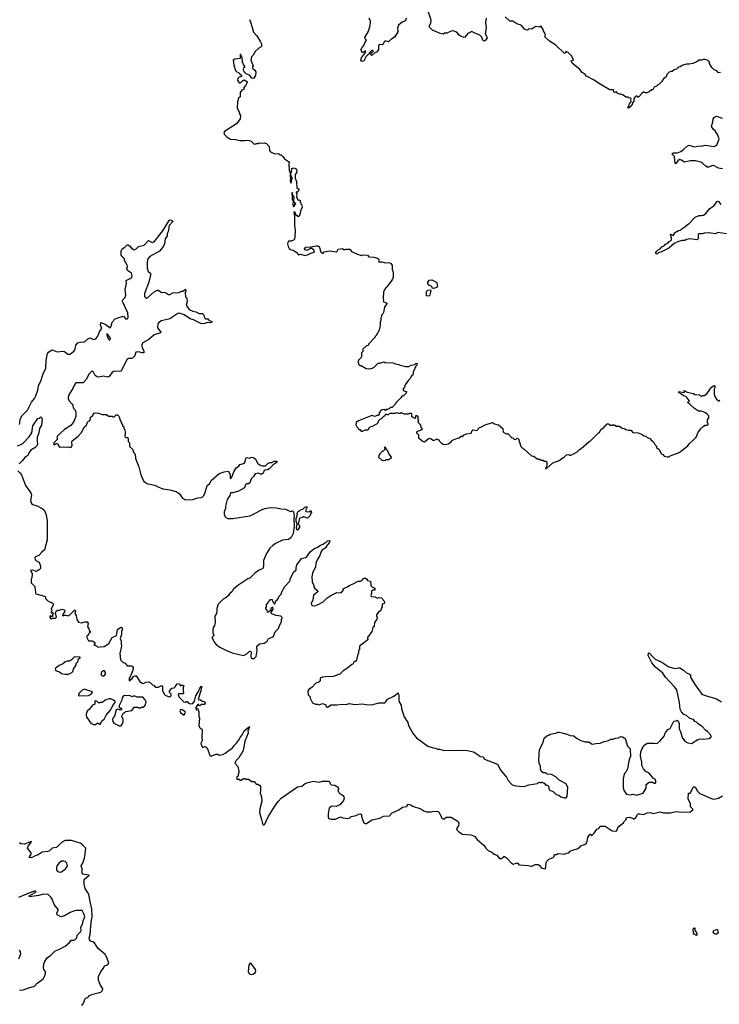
# Model space of a CAD drawing. Extents: x 2323203 to 2567568, y 883585 to 1022917.
# Tile 241 of 256: x 2525738 to 2535546, y 987147 to 1000944. Entities that reach past the tile are written whole.
import ezdxf

# ---------------------------------------------------------------- set-up
doc = ezdxf.new("R2010")
doc.units = 0

msp = doc.modelspace()

# ---------------------------------------------------------------- linework, layer by layer
at = {"layer": '0CON10XD'}
for points in [[(2528962, 1000945), (2528976, 1000915), (2529018, 1000768), (2529065, 1000718), (2529115, 1000635), (2529126, 1000605), (2529128, 1000572), (2529125, 1000562), (2529090, 1000545), (2529041, 1000499), (2529013, 1000447), (2528990, 1000425), (2528982, 1000402), (2528980, 1000375), (2529010, 1000295), (2529000, 1000285), (2529000, 1000265), (2529036, 1000236), (2529048, 1000215), (2529046, 1000164), (2529015, 1000118), (2528993, 1000123), (2528960, 1000165), (2528913, 1000183), (2528883, 1000213), (2528878, 1000235), (2528880, 1000275), (2528900, 1000285), (2528874, 1000314), (2528862, 1000355), (2528858, 1000415), (2528835, 1000460), (2528830, 1000455), (2528828, 1000402), (2528755, 1000392), (2528730, 1000375), (2528742, 1000305), (2528765, 1000230), (2528783, 1000213), (2528806, 1000206), (2528824, 1000184), (2528850, 1000165), (2528850, 1000155), (2528840, 1000145), (2528813, 1000137), (2528798, 1000122), (2528793, 1000097), (2528805, 1000072), (2528815, 1000060), (2528832, 1000058), (2528849, 1000071), (2528861, 1000089), (2528885, 1000100), (2528930, 1000075), (2528910, 1000025), (2528880, 999995), (2528880, 999965), (2528852, 999958), (2528830, 999925), (2528827, 999863), (2528808, 999842), (2528792, 999792), (2528788, 999708), (2528817, 999647), (2528818, 999625), (2528832, 999602), (2528828, 999555), (2528780, 999485), (2528611, 999379), (2528602, 999365), (2528608, 999335), (2528645, 999297), (2528695, 999272), (2528765, 999266), (2528825, 999252), (2528895, 999251), (2528915, 999257), (2528955, 999252), (2528985, 999240), (2529020, 999205), (2529035, 999200), (2529048, 999202), (2529055, 999210), (2529085, 999210), (2529095, 999218), (2529125, 999212), (2529165, 999218), (2529197, 999207), (2529237, 999167), (2529241, 999111), (2529255, 999090), (2529313, 999063), (2529365, 999070), (2529385, 999050), (2529405, 999050), (2529429, 999029), (2529450, 998995), (2529509, 998959), (2529518, 998945), (2529513, 998925), (2529517, 998835), (2529532, 998792), (2529538, 998792), (2529548, 998805), (2529555, 998860), (2529586, 998866), (2529612, 998855), (2529619, 998839), (2529622, 998805), (2529598, 998775), (2529600, 998725), (2529620, 998675), (2529623, 998585), (2529635, 998578), (2529648, 998578), (2529652, 998565), (2529642, 998535), (2529635, 998528), (2529615, 998530), (2529613, 998525), (2529623, 998503), (2529620, 998465), (2529632, 998422), (2529645, 998410), (2529655, 998420), (2529668, 998408), (2529670, 998385), (2529678, 998378), (2529680, 998365), (2529690, 998355), (2529698, 998315), (2529673, 998267), (2529670, 998225), (2529660, 998215), (2529660, 998195), (2529642, 998182), (2529628, 998198), (2529615, 998200), (2529595, 998250), (2529583, 998247), (2529590, 998195), (2529589, 998055), (2529602, 997992), (2529597, 997903), (2529590, 997870), (2529576, 997854), (2529545, 997842), (2529508, 997842), (2529496, 997824), (2529493, 997805), (2529501, 997765), (2529515, 997737), (2529534, 997724), (2529574, 997714), (2529615, 997688), (2529645, 997648), (2529675, 997657), (2529735, 997640), (2529775, 997648), (2529818, 997672), (2529870, 997685), (2529862, 997715), (2529835, 997737), (2529815, 997738), (2529765, 997712), (2529735, 997720), (2529730, 997735), (2529750, 997755), (2529825, 997760), (2529895, 997776), (2529920, 997775), (2529938, 997765), (2529959, 997689), (2529985, 997670), (2529995, 997670), (2530005, 997690), (2530085, 997707), (2530175, 997692), (2530189, 997701), (2530205, 997728), (2530265, 997740), (2530285, 997720), (2530315, 997730), (2530365, 997728), (2530390, 997695), (2530475, 997660), (2530525, 997640), (2530545, 997648), (2530612, 997642), (2530635, 997622), (2530703, 997617), (2530755, 997602), (2530778, 997585), (2530770, 997565), (2530775, 997550), (2530815, 997552), (2530865, 997538), (2530915, 997542), (2530935, 997532), (2530962, 997502), (2530960, 997445), (2530973, 997405), (2530974, 997385), (2530973, 997337), (2530965, 997310), (2530922, 997245), (2530853, 997165), (2530837, 997125), (2530833, 997035), (2530838, 997015), (2530832, 996995), (2530877, 996977), (2530888, 996965), (2530865, 996940), (2530852, 996915), (2530837, 996843), (2530828, 996822), (2530810, 996805), (2530810, 996785), (2530800, 996765), (2530800, 996725), (2530790, 996715), (2530792, 996665), (2530780, 996595), (2530755, 996550), (2530740, 996535), (2530740, 996525), (2530720, 996505), (2530720, 996495), (2530630, 996395), (2530630, 996385), (2530595, 996370), (2530550, 996325), (2530550, 996295), (2530535, 996280), (2530530, 996265), (2530530, 996215), (2530490, 996175), (2530488, 996162), (2530480, 996155), (2530482, 996142), (2530490, 996135), (2530490, 996115), (2530505, 996100), (2530525, 996100), (2530595, 996058), (2530625, 996053), (2530665, 996058), (2530705, 996072), (2530765, 996130), (2530785, 996130), (2530845, 996148), (2530855, 996142), (2530975, 996138), (2531003, 996123), (2531055, 996112), (2531073, 996103)], [(2531162, 1000965), (2531138, 1000925), (2531102, 1000908), (2531048, 1000865), (2531037, 1000823), (2531038, 1000775), (2530998, 1000705), (2530965, 1000678), (2530937, 1000663), (2530908, 1000632), (2530864, 1000646), (2530848, 1000635), (2530835, 1000600), (2530825, 1000590), (2530780, 1000595), (2530768, 1000575), (2530770, 1000525), (2530745, 1000490), (2530720, 1000485), (2530675, 1000440), (2530663, 1000453), (2530662, 1000465), (2530698, 1000505), (2530685, 1000512), (2530665, 1000506), (2530630, 1000460), (2530589, 1000425), (2530562, 1000368), (2530535, 1000356), (2530524, 1000364), (2530522, 1000375), (2530532, 1000408), (2530585, 1000484), (2530588, 1000498), (2530585, 1000508), (2530545, 1000480), (2530522, 1000522), (2530538, 1000555), (2530562, 1000582), (2530575, 1000620), (2530598, 1000655), (2530582, 1000675), (2530578, 1000695), (2530627, 1000785), (2530648, 1000845), (2530658, 1000902), (2530657, 1000925), (2530636, 1000966)], [(2532278, 1000965), (2532270, 1000905), (2532279, 1000825), (2532262, 1000745), (2532288, 1000705), (2532290, 1000685), (2532265, 1000652), (2532247, 1000643), (2532230, 1000655), (2532215, 1000700), (2532188, 1000728), (2532108, 1000758), (2532076, 1000776), (2532021, 1000749), (2531975, 1000692), (2531925, 1000710), (2531897, 1000727), (2531865, 1000770), (2531815, 1000788), (2531785, 1000782), (2531725, 1000757), (2531694, 1000756), (2531675, 1000742), (2531635, 1000748), (2531525, 1000798), (2531485, 1000840), (2531480, 1000855), (2531502, 1000895), (2531507, 1000935), (2531463, 1001063)], [(2535562, 1000202), (2535535, 1000200), (2535510, 1000225), (2535475, 1000240), (2535440, 1000275), (2535408, 1000328), (2535407, 1000347), (2535380, 1000375), (2535345, 1000388), (2535325, 1000388), (2535295, 1000378), (2535265, 1000378), (2535227, 1000353), (2535175, 1000332), (2535125, 1000320), (2535085, 1000322), (2535035, 1000308), (2534997, 1000283), (2534975, 1000280), (2534945, 1000250), (2534915, 1000240), (2534885, 1000220), (2534865, 1000220), (2534845, 1000210), (2534812, 1000175), (2534799, 1000141), (2534764, 1000116), (2534736, 1000074), (2534700, 1000035), (2534685, 1000030), (2534665, 1000010), (2534635, 1000000), (2534615, 999960), (2534595, 999960), (2534565, 999932), (2534532, 999918), (2534505, 999920), (2534495, 999930), (2534485, 999928), (2534460, 999910), (2534415, 999860), (2534405, 999860), (2534395, 999870), (2534375, 999870), (2534361, 999859), (2534347, 999835), (2534348, 999802), (2534331, 999779), (2534324, 999755), (2534293, 999717), (2534275, 999702), (2534266, 999715), (2534282, 999745), (2534286, 999775), (2534309, 999795), (2534306, 999815), (2534312, 999835), (2534305, 999842), (2534278, 999848), (2534265, 999860), (2534235, 999858), (2534200, 999885), (2534165, 999898), (2534145, 999898), (2534127, 999907), (2534105, 999932), (2534075, 999923), (2534067, 999935), (2534065, 999960), (2534013, 999963), (2533865, 1000043), (2533790, 1000095), (2533685, 1000152), (2533665, 1000178), (2533624, 1000204), (2533592, 1000245), (2533484, 1000334), (2533470, 1000365), (2533500, 1000375), (2533496, 1000395), (2533476, 1000436), (2533427, 1000485), (2533395, 1000500), (2533385, 1000470), (2533370, 1000475), (2533256, 1000586), (2533164, 1000644), (2533100, 1000705), (2533108, 1000725), (2533097, 1000765), (2533080, 1000785), (2533078, 1000805), (2533045, 1000860), (2533025, 1000840), (2532975, 1000850), (2532915, 1000812), (2532885, 1000817), (2532868, 1000812), (2532855, 1000790), (2532815, 1000812), (2532770, 1000865), (2532706, 1000886), (2532652, 1000922), (2532610, 1000925), (2532546, 1000986)], [(2535590, 998855), (2535535, 998864), (2535465, 998900), (2535455, 998902), (2535395, 998879), (2535375, 998879), (2535355, 998890), (2535315, 998931), (2535285, 998946), (2535214, 998964), (2535144, 998966), (2535055, 998948), (2535025, 998972), (2534995, 998987), (2534968, 998972), (2534935, 998930), (2534925, 998930), (2534917, 999025), (2534880, 999065), (2534905, 999078), (2534958, 999078), (2535005, 999098), (2535046, 999124), (2535095, 999172), (2535125, 999187), (2535195, 999161), (2535245, 999172), (2535315, 999174), (2535346, 999184), (2535474, 999166), (2535512, 999185), (2535542, 999275), (2535526, 999326), (2535488, 999385), (2535461, 999411), (2535438, 999445), (2535456, 999514), (2535460, 999555), (2535481, 999579), (2535505, 999592), (2535585, 999563)], [(2529545, 998652), (2529560, 998725), (2529535, 998780), (2529528, 998755), (2529533, 998715), (2529530, 998685), (2529545, 998652)], [(2529575, 998320), (2529590, 998335), (2529592, 998348), (2529610, 998365), (2529580, 998395), (2529588, 998455), (2529567, 998487), (2529565, 998520), (2529555, 998520), (2529554, 998494), (2529560, 998485), (2529558, 998425), (2529572, 998402), (2529568, 998355), (2529575, 998320)], [(2535265, 998200), (2535295, 998198), (2535326, 998204), (2535355, 998230), (2535411, 998299), (2535470, 998335), (2535514, 998396), (2535525, 998400), (2535537, 998395), (2535566, 998356)], [(2535645, 997943), (2535525, 997962), (2535495, 997942), (2535395, 997958), (2535335, 997952), (2535305, 997942), (2535265, 997942), (2535252, 997935), (2535248, 997875), (2535235, 997860), (2535135, 997872), (2535085, 997862), (2535065, 997852), (2535025, 997852), (2534973, 997837), (2534915, 997810), (2534837, 997743), (2534725, 997687), (2534698, 997682), (2534678, 997662), (2534665, 997660), (2534653, 997673), (2534664, 997696), (2534695, 997722), (2534717, 997733), (2534741, 997759), (2534779, 997781), (2534792, 997798), (2534826, 997814), (2534843, 997837), (2534874, 997855), (2534876, 997886), (2534860, 997935), (2534865, 997938), (2534898, 997922), (2534920, 997945), (2534920, 997955), (2534975, 997988), (2535000, 997995), (2535020, 998015), (2535065, 998040), (2535100, 998075), (2535123, 998087), (2535210, 998175), (2535265, 998200)], [(2525735, 995273), (2525742, 995288), (2525743, 995345), (2525775, 995398), (2525848, 995472), (2525902, 995585), (2525945, 995636), (2525967, 995675), (2525995, 995751), (2526003, 995815), (2526040, 995895), (2526066, 995984), (2526104, 996055), (2526110, 996175), (2526118, 996218), (2526130, 996265), (2526145, 996292), (2526195, 996318), (2526265, 996292), (2526345, 996301), (2526365, 996296), (2526415, 996257), (2526442, 996255), (2526465, 996269), (2526501, 996305), (2526514, 996325), (2526525, 996382), (2526553, 996415), (2526585, 996426), (2526645, 996432), (2526695, 996471), (2526725, 996484), (2526775, 996464), (2526805, 996470), (2526835, 996507), (2526864, 996586), (2526892, 996618), (2526871, 996665), (2526875, 996700), (2526935, 996676), (2527005, 996627), (2527022, 996645), (2527033, 996707), (2527075, 996752), (2527143, 996777), (2527195, 996788), (2527223, 996753), (2527249, 996751), (2527261, 996775), (2527256, 996836), (2527211, 996925), (2527203, 996955), (2527187, 996977), (2527180, 996995), (2527181, 997015), (2527214, 997046), (2527228, 997085), (2527219, 997165), (2527236, 997245), (2527233, 997287), (2527304, 997326), (2527314, 997355), (2527305, 997390), (2527249, 997429), (2527240, 997455), (2527250, 997485), (2527247, 997505), (2527208, 997568), (2527207, 997595), (2527174, 997624), (2527163, 997643), (2527162, 997705), (2527176, 997734), (2527212, 997755), (2527245, 997790), (2527255, 997790), (2527276, 997776), (2527305, 997741), (2527345, 997720), (2527365, 997727), (2527406, 997764), (2527485, 997786), (2527545, 997850), (2527595, 997820), (2527625, 997831), (2527745, 997984), (2527835, 998128), (2527845, 998138), (2527860, 998135), (2527880, 998125), (2527883, 998115), (2527832, 998058), (2527821, 997975), (2527808, 997945), (2527804, 997915), (2527779, 997875), (2527769, 997805), (2527755, 997772), (2527700, 997700), (2527564, 997625), (2527537, 997594), (2527527, 997545), (2527524, 997464), (2527539, 997415), (2527570, 997390), (2527572, 997365), (2527551, 997265), (2527489, 997105), (2527490, 997065), (2527500, 997050), (2527515, 997043), (2527535, 997050), (2527625, 997132), (2527665, 997152), (2527682, 997152), (2527733, 997123), (2527765, 997128), (2527782, 997122), (2527825, 997092), (2527845, 997092), (2527885, 997118), (2527975, 997120), (2528005, 997138), (2528025, 997138), (2528065, 997170), (2528066, 997146), (2528060, 997115), (2528062, 997062), (2528082, 997042), (2528086, 996995), (2528074, 996945), (2528112, 996882), (2528165, 996860), (2528210, 996850), (2528255, 996829), (2528308, 996828), (2528310, 996815), (2528320, 996805), (2528328, 996765), (2528345, 996752), (2528375, 996750), (2528390, 996735), (2528430, 996715), (2528430, 996705), (2528413, 996697), (2528365, 996700), (2528335, 996688), (2528285, 996680), (2528175, 996738), (2528136, 996746), (2528045, 996806), (2527975, 996830), (2527955, 996826), (2527845, 996753), (2527728, 996722), (2527690, 996700), (2527676, 996684), (2527669, 996625), (2527718, 996565), (2527713, 996557), (2527624, 996526), (2527549, 996461), (2527463, 996415), (2527446, 996384), (2527459, 996335), (2527481, 996305), (2527478, 996275), (2527455, 996276), (2527405, 996292), (2527365, 996285), (2527353, 996235), (2527326, 996204), (2527305, 996196), (2527265, 996197), (2527244, 996185), (2527167, 996033), (2527155, 996021), (2527128, 996012), (2527085, 996019), (2527055, 996012), (2527032, 995995), (2526995, 995944), (2526975, 995936), (2526915, 995949), (2526845, 995936), (2526825, 995939), (2526798, 995958), (2526775, 996006), (2526765, 996014), (2526745, 996014), (2526710, 995975), (2526674, 995905), (2526626, 995854), (2526524, 995856), (2526511, 995839), (2526485, 995775), (2526432, 995698), (2526418, 995655), (2526417, 995635), (2526431, 995601), (2526474, 995555), (2526482, 995542), (2526486, 995506), (2526512, 995482), (2526527, 995445), (2526526, 995385), (2526496, 995314), (2526455, 995256), (2526365, 995203), (2526270, 995115), (2526260, 995095), (2526268, 995065), (2526222, 995018), (2526214, 995005), (2526215, 994990), (2526235, 994990), (2526250, 995005), (2526260, 995005), (2526276, 994996), (2526285, 994970), (2526305, 994952), (2526355, 994957), (2526395, 994952), (2526415, 994958), (2526445, 994950), (2526460, 994955), (2526472, 994978), (2526469, 995025), (2526475, 995042), (2526560, 995110), (2526602, 995155), (2526645, 995240), (2526677, 995263), (2526690, 995305), (2526702, 995318), (2526718, 995322), (2526728, 995332), (2526730, 995375), (2526758, 995392), (2526781, 995429), (2526795, 995436), (2526845, 995432), (2526895, 995410), (2526955, 995410), (2526985, 995390), (2527035, 995390), (2527045, 995380), (2527065, 995380), (2527092, 995408), (2527108, 995408), (2527128, 995388), (2527132, 995372), (2527138, 995368), (2527140, 995335), (2527158, 995318), (2527160, 995295), (2527178, 995268), (2527180, 995255), (2527197, 995237), (2527200, 995215), (2527212, 995202), (2527218, 995155), (2527212, 995102), (2527225, 995090), (2527248, 995088), (2527258, 995078), (2527260, 995035), (2527280, 995015), (2527280, 994965), (2527320, 994925), (2527340, 994875), (2527357, 994857), (2527363, 994793), (2527407, 994677), (2527438, 994565), (2527475, 994480), (2527505, 994452), (2527535, 994438), (2527585, 994433), (2527645, 994418), (2527657, 994407), (2527745, 994368), (2527845, 994358), (2527932, 994332), (2527976, 994306), (2528021, 994241), (2528064, 994214), (2528165, 994220), (2528235, 994244), (2528283, 994247), (2528295, 994253), (2528315, 994274), (2528333, 994305), (2528366, 994415), (2528403, 994445), (2528425, 994488), (2528535, 994586), (2528605, 994609), (2528666, 994616), (2528688, 994565), (2528688, 994525), (2528695, 994508), (2528714, 994535), (2528742, 994608), (2528775, 994666), (2528810, 994690), (2528825, 994712), (2528875, 994723), (2528888, 994735), (2528902, 994765), (2528908, 994795), (2528912, 994805), (2528925, 994810), (2528955, 994798), (2528995, 994813), (2529015, 994810), (2529044, 994785), (2529075, 994723), (2529118, 994698), (2529142, 994692), (2529186, 994694), (2529215, 994727), (2529245, 994739), (2529275, 994739), (2529305, 994756), (2529345, 994756), (2529346, 994745), (2529294, 994706), (2529238, 994652), (2529212, 994638), (2529176, 994634), (2529165, 994627), (2529150, 994590), (2529135, 994578), (2529115, 994576), (2529082, 994588), (2529038, 994582), (2529018, 994542), (2528985, 994510), (2528966, 994454), (2528945, 994440), (2528925, 994442), (2528910, 994435), (2528897, 994415), (2528890, 994385), (2528804, 994336), (2528728, 994312), (2528694, 994316), (2528683, 994277), (2528648, 994222), (2528623, 994127), (2528622, 994095), (2528606, 994046), (2528606, 994006), (2528623, 993975), (2528656, 993954), (2528726, 993956), (2528965, 993993), (2529015, 994013), (2529118, 994072), (2529175, 994093), (2529252, 994108), (2529335, 994106), (2529405, 994089), (2529463, 994083), (2529535, 994052), (2529565, 994060), (2529575, 994048), (2529588, 993985), (2529582, 993955), (2529586, 993845), (2529571, 993745), (2529545, 993688), (2529505, 993658), (2529425, 993652), (2529325, 993603), (2529285, 993577), (2529245, 993538), (2529197, 993465), (2529158, 993368)], [(2531545, 997178), (2531522, 997182), (2531520, 997195), (2531505, 997210), (2531472, 997225), (2531460, 997245), (2531458, 997265), (2531480, 997295), (2531515, 997298), (2531585, 997260), (2531593, 997223), (2531600, 997215), (2531590, 997205), (2531588, 997192), (2531555, 997182), (2531545, 997178)], [(2531475, 997072), (2531440, 997075), (2531440, 997135), (2531458, 997152), (2531498, 997158), (2531502, 997135), (2531492, 997112), (2531490, 997085), (2531475, 997072)], [(2527005, 996460), (2527011, 996475), (2527004, 996495), (2526975, 996534), (2526965, 996541), (2526955, 996538), (2526978, 996475), (2526995, 996460), (2527005, 996460)], [(2531073, 996103), (2531145, 996082), (2531195, 996082), (2531228, 996102), (2531277, 996113), (2531295, 996130), (2531310, 996125), (2531308, 996105), (2531293, 996087), (2531254, 996005), (2531248, 995965), (2531234, 995956), (2531214, 995916), (2531190, 995895), (2531143, 995827), (2531134, 995796), (2531115, 995770), (2531115, 995750), (2531160, 995735), (2531158, 995712), (2531118, 995672), (2531095, 995670), (2531080, 995645), (2531010, 995575), (2531010, 995565), (2530958, 995512), (2530935, 995510), (2530918, 995492), (2530902, 995488), (2530895, 995480), (2530875, 995480), (2530865, 995470), (2530855, 995480), (2530813, 995477), (2530792, 995458), (2530790, 995445), (2530780, 995435), (2530780, 995415), (2530765, 995400), (2530745, 995398), (2530715, 995382), (2530675, 995398), (2530490, 995325), (2530455, 995300), (2530452, 995265), (2530465, 995240), (2530490, 995215), (2530495, 995200), (2530505, 995200), (2530525, 995180), (2530545, 995180), (2530585, 995198), (2530615, 995198), (2530628, 995205), (2530645, 995238), (2530685, 995248), (2530745, 995280), (2530767, 995303), (2530770, 995325), (2530782, 995338), (2530792, 995348), (2530808, 995352), (2530842, 995388), (2530858, 995392), (2530862, 995408), (2530875, 995420), (2530885, 995410), (2530905, 995410), (2530935, 995430), (2531005, 995430), (2531025, 995440), (2531045, 995430), (2531075, 995430), (2531082, 995438), (2531095, 995440), (2531102, 995432), (2531118, 995428), (2531125, 995420), (2531195, 995420), (2531205, 995430), (2531225, 995430), (2531230, 995425), (2531232, 995382), (2531248, 995378), (2531275, 995360), (2531290, 995365), (2531292, 995398), (2531305, 995400), (2531318, 995388), (2531320, 995345), (2531330, 995335), (2531320, 995305), (2531358, 995268), (2531360, 995235), (2531378, 995218), (2531380, 995205), (2531355, 995188), (2531310, 995175), (2531300, 995165), (2531300, 995155), (2531327, 995127), (2531330, 995085), (2531395, 995032), (2531415, 995030), (2531465, 995070), (2531485, 995078), (2531497, 995077), (2531535, 995050), (2531555, 995050), (2531585, 995070), (2531595, 995060), (2531618, 995058), (2531620, 995045), (2531651, 995011), (2531675, 994997), (2531705, 994993), (2531745, 995003), (2531782, 995025), (2531805, 995052), (2531875, 995082), (2531900, 995085), (2531925, 995110), (2531935, 995110), (2531945, 995100), (2531970, 995125), (2532005, 995142), (2532068, 995152), (2532083, 995187), (2532093, 995197), (2532145, 995188), (2532185, 995228), (2532205, 995232), (2532265, 995267), (2532365, 995300), (2532395, 995282), (2532450, 995265), (2532510, 995215), (2532518, 995168), (2532525, 995160), (2532563, 995143), (2532585, 995140), (2532635, 995090), (2532650, 995085), (2532670, 995065), (2532685, 995062), (2532715, 995078), (2532729, 995069), (2532763, 994963), (2532795, 994930), (2532805, 994930), (2532913, 994833), (2532945, 994830), (2532995, 994790), (2533015, 994790), (2533025, 994780), (2533035, 994780), (2533045, 994772), (2533075, 994770), (2533085, 994760), (2533115, 994760), (2533128, 994748), (2533126, 994694), (2533110, 994655), (2533115, 994650), (2533125, 994653)], [(2533125, 994653), (2533214, 994736), (2533300, 994765), (2533355, 994810), (2533365, 994810), (2533403, 994847), (2533435, 994850), (2533445, 994840), (2533465, 994840), (2533472, 994848), (2533485, 994850), (2533492, 994858), (2533550, 994885), (2533587, 994923), (2533610, 994935), (2533720, 995035), (2533740, 995045), (2533855, 995160), (2533865, 995160), (2533885, 995200), (2533895, 995210), (2533905, 995210), (2533930, 995235), (2533930, 995245), (2533945, 995250), (2533975, 995280), (2533995, 995280), (2534015, 995260), (2534045, 995260), (2534055, 995270), (2534062, 995262), (2534085, 995260), (2534095, 995250), (2534145, 995250), (2534173, 995223), (2534222, 995212), (2534235, 995200), (2534275, 995190), (2534305, 995190), (2534335, 995160), (2534407, 995157), (2534457, 995137), (2534493, 995113), (2534517, 995107), (2534535, 995090), (2534570, 995075), (2534600, 995045), (2534625, 995030), (2534643, 994993), (2534660, 994975), (2534670, 994945), (2534705, 994920), (2534725, 994870), (2534740, 994855), (2534755, 994850), (2534775, 994830), (2534815, 994820), (2534845, 994820), (2534858, 994832), (2534985, 994878), (2535106, 994974), (2535125, 995000), (2535185, 995058), (2535220, 995095), (2535250, 995165), (2535280, 995195), (2535280, 995205), (2535325, 995250), (2535335, 995250), (2535345, 995260), (2535375, 995260), (2535388, 995272), (2535390, 995285), (2535380, 995295), (2535380, 995315), (2535382, 995335), (2535398, 995365), (2535397, 995395), (2535378, 995418), (2535345, 995440), (2535295, 995458), (2535255, 995460), (2535200, 995495), (2535100, 995585), (2535130, 995595), (2535125, 995610), (2535097, 995645), (2535075, 995663), (2535044, 995674), (2535018, 995698), (2534982, 995715), (2534972, 995725), (2534978, 995732), (2535049, 995721), (2535058, 995725), (2535055, 995747), (2535096, 995726), (2535185, 995708), (2535205, 995694), (2535267, 995687), (2535285, 995670), (2535295, 995670), (2535315, 995680), (2535332, 995678), (2535369, 995701), (2535437, 995793), (2535475, 995820), (2535482, 995805), (2535482, 995785), (2535473, 995765), (2535476, 995696), (2535484, 995664), (2535505, 995628), (2535545, 995600), (2535552, 995618)], [(2525706, 994975), (2525755, 994990), (2525788, 995012), (2525871, 995099), (2525907, 995155), (2525922, 995255), (2525992, 995358), (2526015, 995362), (2526035, 995378), (2526045, 995370), (2526052, 995345), (2526045, 995262), (2526018, 995215), (2526007, 995155), (2525985, 995088), (2525982, 995045), (2525989, 994995), (2525981, 994975), (2525949, 994945), (2525896, 994914), (2525867, 994875), (2525851, 994839), (2525812, 994808), (2525778, 994765), (2525729, 994721)], [(2530835, 994768), (2530865, 994770), (2530875, 994780), (2530917, 994783), (2530935, 994800), (2530945, 994800), (2530950, 994815), (2530912, 994865), (2530901, 994901), (2530884, 994914), (2530870, 994945), (2530855, 994958), (2530850, 994945), (2530858, 994938), (2530860, 994925), (2530835, 994900), (2530825, 994900), (2530785, 994860), (2530773, 994837), (2530770, 994815), (2530813, 994773), (2530835, 994768)], [(2525713, 994623), (2525742, 994595), (2525764, 994564), (2525818, 994415), (2525895, 994313), (2525902, 994285), (2525892, 994205), (2525906, 994166), (2525925, 994150), (2525985, 994133), (2526055, 994096), (2526075, 994077), (2526103, 994025), (2526122, 993925), (2526125, 993655), (2526086, 993515), (2526049, 993485), (2526005, 993434), (2525961, 993419), (2525951, 993409), (2525951, 993395), (2525965, 993367), (2526005, 993343), (2526018, 993328), (2526032, 993285), (2526030, 993255), (2526008, 993232), (2525995, 993230), (2525975, 993210), (2525925, 993232), (2525892, 993228), (2525912, 993185), (2525910, 993125), (2525900, 993105), (2525900, 993055), (2525948, 993005), (2525957, 992973), (2525958, 992908), (2525967, 992897), (2526087, 992867), (2526100, 992855), (2526100, 992835), (2526137, 992797), (2526205, 992770), (2526208, 992745), (2526195, 992710), (2526180, 992695), (2526182, 992682), (2526190, 992675), (2526190, 992655), (2526180, 992645), (2526180, 992630), (2526198, 992638), (2526208, 992628), (2526210, 992615), (2526200, 992605), (2526198, 992582), (2526185, 992580), (2526175, 992590), (2526160, 992585), (2526160, 992565), (2526175, 992550), (2526185, 992550), (2526195, 992560), (2526242, 992558), (2526255, 992570), (2526240, 992635), (2526250, 992655), (2526275, 992670), (2526295, 992670), (2526335, 992682), (2526360, 992675), (2526370, 992665), (2526368, 992642), (2526342, 992615), (2526340, 992595), (2526345, 992590), (2526355, 992600), (2526385, 992602), (2526415, 992590), (2526440, 992605), (2526505, 992670), (2526515, 992670), (2526520, 992655), (2526512, 992625), (2526530, 992595), (2526538, 992538), (2526564, 992504), (2526605, 992493), (2526655, 992508), (2526686, 992506), (2526700, 992485), (2526690, 992435), (2526710, 992415), (2526713, 992383), (2526730, 992355), (2526702, 992338), (2526698, 992322), (2526680, 992305), (2526680, 992285), (2526705, 992240), (2526755, 992240), (2526775, 992230), (2526790, 992215), (2526790, 992195), (2526780, 992185), (2526815, 992170), (2526835, 992150), (2526865, 992158), (2526925, 992160), (2526989, 992201), (2527034, 992286), (2527097, 992315), (2527111, 992399), (2527155, 992432), (2527169, 992429), (2527178, 992395), (2527168, 992382), (2527165, 992330), (2527149, 992275), (2527162, 992235), (2527159, 992195), (2527166, 992165), (2527142, 992065), (2527152, 991975), (2527190, 991935), (2527216, 991926), (2527245, 991890), (2527305, 991890), (2527330, 991875), (2527328, 991845), (2527292, 991745), (2527274, 991715), (2527275, 991680), (2527316, 991714), (2527335, 991740), (2527355, 991752), (2527372, 991752), (2527421, 991671), (2527457, 991647), (2527475, 991642), (2527505, 991662), (2527555, 991668), (2527600, 991625), (2527625, 991620), (2527630, 991605), (2527645, 991592), (2527685, 991590), (2527715, 991610), (2527735, 991610), (2527740, 991605), (2527742, 991545), (2527762, 991495), (2527779, 991479), (2527835, 991458), (2527855, 991462), (2527862, 991485), (2527860, 991495), (2527840, 991515), (2527840, 991535), (2527870, 991575), (2527905, 991580), (2527920, 991595), (2527945, 991640), (2527975, 991642), (2527995, 991610), (2528005, 991620), (2528035, 991618), (2528040, 991605), (2528030, 991595), (2528030, 991525), (2528038, 991512), (2528025, 991500), (2527975, 991500), (2527962, 991488), (2527960, 991475), (2527968, 991468), (2527970, 991455), (2528040, 991385), (2528065, 991380), (2528075, 991390), (2528085, 991390), (2528107, 991367), (2528135, 991357), (2528165, 991362), (2528188, 991395), (2528209, 991471), (2528251, 991539), (2528265, 991579), (2528286, 991606), (2528284, 991555), (2528241, 991421), (2528245, 991412), (2528265, 991418), (2528303, 991393), (2528325, 991390), (2528338, 991378), (2528340, 991365), (2528325, 991350), (2528283, 991347), (2528265, 991330), (2528252, 991332), (2528248, 991348), (2528235, 991350), (2528210, 991305), (2528212, 991272), (2528218, 991272), (2528222, 991288), (2528235, 991290), (2528240, 991265), (2528250, 991255), (2528250, 991185), (2528258, 991155), (2528252, 991055), (2528263, 991023), (2528275, 991010), (2528290, 991005), (2528298, 990985), (2528290, 990885), (2528298, 990845), (2528278, 990805), (2528288, 990768), (2528302, 990752), (2528315, 990750), (2528345, 990760), (2528358, 990748), (2528360, 990735), (2528377, 990717), (2528380, 990695), (2528390, 990685), (2528390, 990665), (2528400, 990655), (2528400, 990645), (2528425, 990620), (2528432, 990628), (2528488, 990652), (2528515, 990650), (2528535, 990638), (2528585, 990648), (2528620, 990665), (2528725, 990748), (2528744, 990776), (2528779, 990805), (2528808, 990845), (2528828, 990885), (2528859, 990925), (2528885, 990981), (2528958, 991038), (2528952, 991008), (2528938, 990985), (2528940, 990945), (2528896, 990835), (2528872, 990705), (2528849, 990661), (2528834, 990645), (2528809, 990601), (2528774, 990565), (2528754, 990525), (2528798, 990478), (2528812, 990415), (2528810, 990385), (2528800, 990375), (2528800, 990345), (2528782, 990328), (2528780, 990305), (2528785, 990300), (2528815, 990300), (2528825, 990290), (2528845, 990290), (2528875, 990310), (2528895, 990310), (2528905, 990300), (2528945, 990300), (2528995, 990270), (2529027, 990267), (2529055, 990230), (2529075, 990230), (2529098, 990218), (2529115, 990200), (2529113, 990155), (2529110, 990095), (2529120, 990085), (2529130, 990055), (2529132, 989995), (2529103, 989885), (2529098, 989835), (2529129, 989739), (2529145, 989660), (2529165, 989660), (2529175, 989672), (2529220, 989775), (2529313, 989925), (2529360, 989990), (2529406, 990034), (2529635, 990196), (2529695, 990202), (2529740, 990240), (2529783, 990257), (2529855, 990272), (2529935, 990260), (2529985, 990274), (2530072, 990272), (2530085, 990260), (2530092, 990235), (2530103, 990223), (2530157, 990217), (2530205, 990190), (2530207, 990165), (2530198, 990135), (2530235, 990092), (2530265, 990078), (2530282, 990055), (2530288, 990035), (2530278, 990005), (2530225, 989942), (2530175, 989920), (2530125, 989926), (2530105, 989921), (2530079, 989895), (2530063, 989823), (2530062, 989765), (2530071, 989751), (2530095, 989740), (2530165, 989742), (2530235, 989772), (2530268, 989758), (2530335, 989752), (2530365, 989760), (2530383, 989777), (2530456, 989794), (2530488, 989812), (2530515, 989818), (2530528, 989805), (2530528, 989785), (2530543, 989735), (2530565, 989690), (2530581, 989681), (2530599, 989681), (2530675, 989731), (2530785, 989754), (2530837, 989783), (2530922, 989788), (2530961, 989829), (2531055, 989872), (2531105, 989912), (2531165, 989920), (2531170, 989935), (2531185, 989950), (2531222, 989942), (2531246, 989926), (2531360, 989885), (2531406, 989856), (2531445, 989843), (2531505, 989842), (2531525, 989850), (2531575, 989852), (2531605, 989848), (2531618, 989835), (2531657, 989757), (2531675, 989748)], [(2529635, 993790), (2529625, 993800), (2529618, 993825), (2529628, 993875), (2529612, 993915), (2529616, 993954), (2529629, 993985), (2529626, 994024), (2529631, 994039), (2529642, 994055), (2529655, 994058), (2529675, 994078), (2529710, 994085), (2529735, 994112), (2529762, 994122), (2529770, 994115), (2529748, 994075), (2529752, 994052), (2529805, 994050), (2529815, 994060), (2529825, 994060), (2529830, 994035), (2529822, 994028), (2529810, 993995), (2529775, 993960), (2529753, 993963), (2529725, 993980), (2529715, 993980), (2529705, 993970), (2529661, 993959), (2529642, 993875), (2529660, 993855), (2529660, 993835), (2529635, 993790)], [(2529158, 993368), (2529156, 993285), (2529145, 993252), (2529086, 993224), (2529035, 993188), (2528965, 993118), (2528935, 993108), (2528795, 993018), (2528737, 992963), (2528715, 992930), (2528681, 992899), (2528666, 992874), (2528630, 992845), (2528590, 992825), (2528520, 992755), (2528500, 992695), (2528502, 992655), (2528497, 992623), (2528472, 992585), (2528478, 992495), (2528468, 992455), (2528452, 992425), (2528446, 992384), (2528446, 992355), (2528459, 992315), (2528431, 992285), (2528469, 992215), (2528495, 992187), (2528545, 992151), (2528628, 992108), (2528715, 992074), (2528875, 992034), (2528925, 992058), (2528955, 992090), (2528975, 992098), (2528982, 992082), (2528979, 992025), (2528984, 992004), (2528995, 991993), (2529025, 991992), (2529055, 992020), (2529068, 992105), (2529061, 992145), (2529065, 992167), (2529102, 992198), (2529165, 992208), (2529206, 992234), (2529225, 992272), (2529245, 992277), (2529297, 992303), (2529322, 992368), (2529367, 992415), (2529383, 992465), (2529410, 992505), (2529410, 992545), (2529418, 992552), (2529420, 992565), (2529397, 992587), (2529335, 992597), (2529267, 992617), (2529264, 992636), (2529290, 992685), (2529285, 992710), (2529260, 992695), (2529258, 992672), (2529225, 992642), (2529212, 992642), (2529208, 992668), (2529190, 992685), (2529190, 992705), (2529200, 992715), (2529200, 992745), (2529255, 992820), (2529278, 992818), (2529282, 992792), (2529300, 992775), (2529305, 992760), (2529315, 992760), (2529331, 992799), (2529356, 992825), (2529378, 992865), (2529402, 992895), (2529412, 992925), (2529455, 993003), (2529524, 993075), (2529534, 993115), (2529575, 993204), (2529616, 993234), (2529614, 993265), (2529624, 993306), (2529690, 993395), (2529745, 993406), (2529761, 993415), (2529816, 993494), (2529875, 993538), (2529910, 993550), (2529955, 993580), (2529994, 993596), (2530015, 993613), (2530032, 993618), (2530055, 993640), (2530075, 993647), (2530085, 993640), (2530082, 993625), (2530059, 993591), (2530047, 993583), (2530027, 993545), (2529975, 993508), (2529961, 993485), (2529944, 993436), (2529907, 993375), (2529888, 993322), (2529887, 993275), (2529845, 993190), (2529834, 993135), (2529840, 993065), (2529860, 993015), (2529861, 992995), (2529874, 992974), (2529912, 992945), (2529918, 992925), (2529859, 992881), (2529849, 992815), (2529826, 992765), (2529830, 992745), (2529845, 992734), (2529875, 992732), (2529925, 992750), (2529992, 992785), (2530045, 992838), (2530098, 992875), (2530185, 992916), (2530245, 992912), (2530262, 992938), (2530278, 992952), (2530270, 992965), (2530285, 992980), (2530335, 992997), (2530365, 993020), (2530415, 993038), (2530485, 993078), (2530515, 993078), (2530535, 993088), (2530560, 993115), (2530575, 993122), (2530599, 993109), (2530615, 993088), (2530658, 993078), (2530660, 993015), (2530685, 992990), (2530705, 992988), (2530717, 992977), (2530715, 992950), (2530685, 992950), (2530670, 992935), (2530672, 992905), (2530662, 992875), (2530665, 992860), (2530716, 992856), (2530748, 992838), (2530775, 992847), (2530812, 992842), (2530830, 992825), (2530830, 992815), (2530848, 992795), (2530852, 992775), (2530848, 992765), (2530820, 992755), (2530822, 992718), (2530808, 992695), (2530800, 992665), (2530762, 992638), (2530740, 992605), (2530740, 992585), (2530750, 992575), (2530747, 992545), (2530712, 992495), (2530707, 992443), (2530690, 992425), (2530675, 992370), (2530612, 992285), (2530617, 992255), (2530500, 992165), (2530500, 992115), (2530490, 992105), (2530490, 992065), (2530480, 992055), (2530462, 991968), (2530445, 991950), (2530435, 991950), (2530425, 991940), (2530410, 991915), (2530395, 991908), (2530333, 991857), (2530271, 991819), (2530227, 991773), (2530135, 991742), (2530025, 991738), (2529985, 991730), (2529950, 991715), (2529950, 991685), (2529936, 991664), (2529885, 991642), (2529839, 991591), (2529791, 991559), (2529778, 991535), (2529783, 991483), (2529810, 991455), (2529812, 991435), (2529845, 991372), (2529885, 991353), (2529913, 991353), (2529935, 991342), (2529985, 991360), (2529999, 991359), (2530030, 991345), (2530037, 991317), (2530055, 991311), (2530105, 991342), (2530185, 991342), (2530265, 991352), (2530313, 991347), (2530355, 991362), (2530435, 991350), (2530545, 991356), (2530596, 991346), (2530675, 991343), (2530775, 991370), (2530855, 991373), (2530873, 991387), (2530895, 991422), (2530984, 991466), (2531045, 991510), (2531052, 991475), (2531054, 991404), (2531062, 991375), (2531085, 991340), (2531093, 991287), (2531130, 991175), (2531178, 991098), (2531191, 991055), (2531256, 990935), (2531302, 990882), (2531458, 990765), (2531535, 990739), (2531566, 990736), (2531595, 990723), (2531623, 990723), (2531695, 990703), (2531895, 990708), (2532015, 990702), (2532100, 990685), (2532148, 990658), (2532195, 990620), (2532237, 990617), (2532255, 990582), (2532435, 990512), (2532482, 990425), (2532565, 990328), (2532588, 990285), (2532644, 990224), (2532695, 990207), (2532785, 990200), (2532825, 990202), (2532875, 990222), (2532997, 990243), (2533015, 990260), (2533045, 990250), (2533055, 990260), (2533065, 990260), (2533075, 990250), (2533085, 990250), (2533115, 990220), (2533137, 990217), (2533150, 990205), (2533161, 990151), (2533220, 990125), (2533260, 990085), (2533295, 990078), (2533326, 990056), (2533375, 990041), (2533398, 990042), (2533412, 990058), (2533424, 990184), (2533401, 990235), (2533300, 990290), (2533254, 990334), (2533195, 990368), (2533135, 990372), (2533105, 990390), (2533075, 990390), (2533050, 990415), (2533038, 990445), (2533038, 990485), (2533022, 990525), (2533018, 990575), (2533024, 990716), (2533070, 990805), (2533092, 990875), (2533129, 990911), (2533155, 990918), (2533177, 990933), (2533255, 990948), (2533285, 990962), (2533302, 990962), (2533345, 990952), (2533365, 990940), (2533385, 990942), (2533454, 990914), (2533505, 990907), (2533546, 990876), (2533606, 990846), (2533665, 990827), (2533715, 990823), (2533755, 990796), (2533775, 990794), (2533815, 990804), (2533875, 990807), (2533931, 990829), (2533995, 990843), (2534025, 990862), (2534055, 990862), (2534095, 990878), (2534135, 990882), (2534165, 990900), (2534187, 990897), (2534225, 990870), (2534260, 990765), (2534298, 990725), (2534300, 990615), (2534293, 990607), (2534278, 990552), (2534260, 990445), (2534235, 990400), (2534215, 990380), (2534208, 990355), (2534200, 990305), (2534199, 990185), (2534210, 990145), (2534245, 990090), (2534295, 990081), (2534335, 990091), (2534385, 990078), (2534478, 990105), (2534520, 990175), (2534520, 990225), (2534565, 990260), (2534615, 990260), (2534635, 990248), (2534652, 990248), (2534658, 990255), (2534658, 990275), (2534645, 990300), (2534622, 990312), (2534562, 990385), (2534515, 990410), (2534482, 990445), (2534462, 990495), (2534462, 990542), (2534440, 990625), (2534448, 990685), (2534469, 990741), (2534490, 990775), (2534535, 990808), (2534637, 990807), (2534675, 990802), (2534719, 990841), (2534772, 990905), (2534795, 990970), (2534805, 990970), (2534825, 991000), (2534855, 991010), (2534910, 991115), (2534945, 991120), (2534955, 991130), (2534970, 991115), (2534982, 991082), (2534982, 991005), (2534997, 990977), (2535030, 990875), (2535062, 990835), (2535105, 990810), (2535155, 990802), (2535245, 990857), (2535277, 990867), (2535325, 990863), (2535405, 990872), (2535430, 990895), (2535428, 990918), (2535379, 990969), (2535355, 990982), (2535305, 991038), (2535255, 991072), (2535225, 991102), (2535205, 991112), (2535185, 991138), (2535134, 991154), (2535086, 991196), (2535049, 991209), (2535014, 991244), (2534996, 991285), (2534989, 991375), (2534950, 991555), (2534920, 991595), (2534791, 991731), (2534754, 991785), (2534652, 991872), (2534600, 991930), (2534549, 992035), (2534552, 992068), (2534565, 992072), (2534609, 992019), (2534648, 991985), (2534740, 991940), (2534840, 991875), (2534926, 991854), (2534976, 991864), (2534995, 991861), (2535045, 991829), (2535085, 991791), (2535130, 991775), (2535142, 991762), (2535142, 991735), (2535151, 991711), (2535206, 991625), (2535300, 991495), (2535335, 991479), (2535505, 991427), (2535575, 991384)], [(2526375, 991771), (2526425, 991774), (2526470, 991795), (2526485, 991812), (2526493, 991845), (2526532, 991905), (2526528, 991922), (2526552, 991948), (2526562, 991988), (2526588, 992002), (2526585, 992010), (2526505, 992018), (2526466, 991974), (2526436, 991954), (2526405, 991957), (2526369, 991941), (2526337, 991913), (2526290, 991895), (2526270, 991875), (2526247, 991863), (2526238, 991845), (2526241, 991831), (2526255, 991820), (2526295, 991808), (2526324, 991784), (2526375, 991771)], [(2526925, 991750), (2526940, 991775), (2526940, 991795), (2526928, 991818), (2526915, 991820), (2526892, 991805), (2526882, 991785), (2526882, 991765), (2526895, 991750), (2526925, 991750)], [(2526575, 991470), (2526705, 991473), (2526740, 991495), (2526755, 991510), (2526760, 991525), (2526655, 991558), (2526635, 991557), (2526615, 991548), (2526571, 991505), (2526562, 991485), (2526564, 991474), (2526575, 991470)], [(2526775, 991066), (2526800, 991070), (2526825, 991088), (2526837, 991087), (2526865, 991070), (2526892, 991118), (2526922, 991145), (2526951, 991199), (2527008, 991265), (2527055, 991348), (2527078, 991375), (2527075, 991390), (2527055, 991410), (2527017, 991427), (2526995, 991428), (2526945, 991412), (2526910, 991385), (2526895, 991378), (2526873, 991377), (2526865, 991370), (2526845, 991370), (2526820, 991395), (2526795, 991400), (2526790, 991395), (2526790, 991355), (2526761, 991339), (2526715, 991282), (2526683, 991257), (2526669, 991215), (2526670, 991195), (2526680, 991165), (2526738, 991085), (2526775, 991066)], [(2527155, 991048), (2527165, 991052), (2527188, 991105), (2527188, 991145), (2527170, 991175), (2527170, 991185), (2527195, 991230), (2527207, 991233), (2527228, 991252), (2527310, 991265), (2527345, 991310), (2527395, 991310), (2527405, 991302), (2527435, 991300), (2527445, 991310), (2527465, 991310), (2527486, 991324), (2527500, 991345), (2527510, 991385), (2527498, 991415), (2527465, 991450), (2527385, 991450), (2527345, 991470), (2527315, 991458), (2527285, 991472), (2527215, 991473), (2527195, 991470), (2527174, 991446), (2527170, 991410), (2527131, 991335), (2527133, 991313), (2527156, 991296), (2527170, 991275), (2527145, 991270), (2527115, 991282), (2527092, 991275), (2527067, 991183), (2527044, 991156), (2527040, 991135), (2527045, 991110), (2527060, 991085), (2527135, 991050), (2527155, 991048)], [(2528045, 991202), (2528060, 991225), (2528062, 991235), (2528056, 991246), (2528025, 991270), (2528005, 991277), (2527987, 991273), (2527983, 991255), (2527995, 991238), (2528035, 991202), (2528045, 991202)], [(2531675, 989748), (2531685, 989742), (2531715, 989768), (2531785, 989768), (2531885, 989710), (2531895, 989680), (2531888, 989652), (2531862, 989605), (2531865, 989592), (2531894, 989564), (2531945, 989533), (2532065, 989523), (2532115, 989502), (2532152, 989455), (2532252, 989372), (2532273, 989335), (2532305, 989302), (2532355, 989277), (2532389, 989249), (2532426, 989236), (2532465, 989192), (2532495, 989190), (2532525, 989220), (2532535, 989220), (2532565, 989200), (2532628, 989128), (2532655, 989113), (2532715, 989130), (2532735, 989102), (2532865, 989092), (2532905, 989083), (2532920, 989085), (2532965, 989108), (2533005, 989108), (2533019, 989099), (2533048, 989065), (2533065, 989053), (2533095, 989047), (2533108, 989052), (2533116, 989074), (2533117, 989133), (2533128, 989155), (2533155, 989180), (2533216, 989204), (2533228, 989215), (2533235, 989248), (2533265, 989248), (2533285, 989260), (2533375, 989250), (2533405, 989264), (2533435, 989268), (2533455, 989292), (2533475, 989302), (2533552, 989328), (2533591, 989349), (2533605, 989368), (2533680, 989395), (2533696, 989434), (2533702, 989485), (2533715, 989510), (2533735, 989530), (2533745, 989530), (2533755, 989510), (2533794, 989546), (2533829, 989601), (2533859, 989611), (2533875, 989642), (2533945, 989642), (2534045, 989578), (2534095, 989573), (2534108, 989585), (2534127, 989633), (2534205, 989690), (2534210, 989705), (2534240, 989735), (2534240, 989755), (2534253, 989767), (2534285, 989768), (2534327, 989757), (2534345, 989742), (2534376, 989764), (2534398, 989805), (2534410, 989815), (2534434, 989816), (2534485, 989807), (2534535, 989832), (2534574, 989834), (2534625, 989820), (2534715, 989843), (2534765, 989830), (2534860, 989830), (2534935, 989851), (2534975, 989844), (2535135, 989840), (2535180, 989875), (2535143, 989915), (2535140, 989955), (2535109, 990025), (2535113, 990107), (2535138, 990105), (2535178, 990185), (2535195, 990197), (2535214, 990184), (2535239, 990135), (2535275, 990102), (2535305, 990086), (2535445, 990026), (2535475, 990024), (2535535, 990036), (2535590, 990070)], [(2526611, 987129), (2526630, 987155), (2526654, 987226), (2526662, 987235), (2526695, 987242), (2526715, 987270), (2526765, 987288), (2526875, 987317), (2526901, 987339), (2526902, 987365), (2526866, 987426), (2526843, 987485), (2526843, 987535), (2526874, 987605), (2526914, 987656), (2526927, 987685), (2526971, 987699), (2526986, 987725), (2526959, 987805), (2526936, 987846), (2526835, 987935), (2526785, 988007), (2526765, 988022), (2526733, 988033), (2526715, 988055), (2526714, 988075), (2526727, 988125), (2526741, 988305), (2526756, 988375), (2526751, 988485), (2526725, 988588), (2526709, 988685), (2526691, 988721), (2526658, 988768), (2526640, 988835), (2526642, 988895), (2526712, 988955), (2526625, 988973), (2526614, 988985), (2526614, 989045), (2526602, 989088), (2526624, 989125), (2526647, 989193), (2526658, 989255), (2526659, 989305), (2526666, 989325), (2526660, 989340), (2526616, 989385), (2526585, 989405), (2526465, 989441), (2526375, 989441), (2526325, 989416), (2526255, 989346), (2526195, 989336), (2526155, 989298), (2526135, 989289), (2526055, 989279), (2525999, 989241), (2525955, 989230), (2525925, 989208), (2525895, 989198), (2525873, 989205), (2525898, 989252), (2525900, 989270), (2525849, 989335), (2525858, 989365), (2525892, 989405), (2525905, 989430), (2525807, 989393), (2525755, 989398), (2525735, 989411)], [(2526295, 989000), (2526325, 989004), (2526381, 989045), (2526409, 989085), (2526398, 989125), (2526375, 989147), (2526355, 989153), (2526325, 989151), (2526285, 989124), (2526265, 989093), (2526256, 989065), (2526254, 989035), (2526265, 989012), (2526295, 989000)], [(2525735, 987348), (2525775, 987344), (2525865, 987380), (2525945, 987400), (2525985, 987442), (2526046, 987484), (2526068, 987505), (2526088, 987535), (2526100, 987575), (2526098, 987605), (2526078, 987635), (2526072, 987665), (2526078, 987715), (2526090, 987745), (2526125, 987800), (2526177, 987835), (2526237, 987895), (2526287, 987917), (2526377, 987963), (2526435, 988012), (2526462, 988045), (2526496, 988046), (2526515, 988054), (2526534, 988075), (2526547, 988123), (2526595, 988168), (2526600, 988185), (2526597, 988225), (2526603, 988245), (2526620, 988265), (2526628, 988315), (2526651, 988375), (2526644, 988404), (2526615, 988460), (2526535, 988462), (2526505, 988456), (2526445, 988436), (2526365, 988388), (2526315, 988372), (2526265, 988400), (2526258, 988425), (2526278, 988465), (2526277, 988477), (2526220, 988545), (2526192, 988622), (2526175, 988650), (2526135, 988690), (2526055, 988688), (2526005, 988672), (2525875, 988652), (2525870, 988665), (2525968, 988725), (2525962, 988732), (2525945, 988732), (2525888, 988715), (2525723, 988645)], [(2535225, 988112), (2535195, 988128), (2535183, 988143), (2535180, 988205), (2535195, 988220), (2535210, 988215), (2535202, 988208), (2535200, 988195), (2535229, 988139), (2535232, 988118), (2535225, 988112)], [(2535495, 988130), (2535475, 988138), (2535458, 988165), (2535469, 988181), (2535515, 988200), (2535522, 988192), (2535530, 988145), (2535505, 988132), (2535495, 988130)], [(2525730, 987905), (2525747, 987887), (2525750, 987855), (2525722, 987778)], [(2528985, 987567), (2529005, 987572), (2529044, 987595), (2529049, 987615), (2529042, 987635), (2528985, 987720), (2528975, 987724), (2528965, 987718), (2528953, 987697), (2528940, 987605), (2528949, 987585), (2528965, 987572), (2528985, 987567)]]:
    msp.add_lwpolyline(points, dxfattribs=at)

doc.saveas('drawing.dxf')
